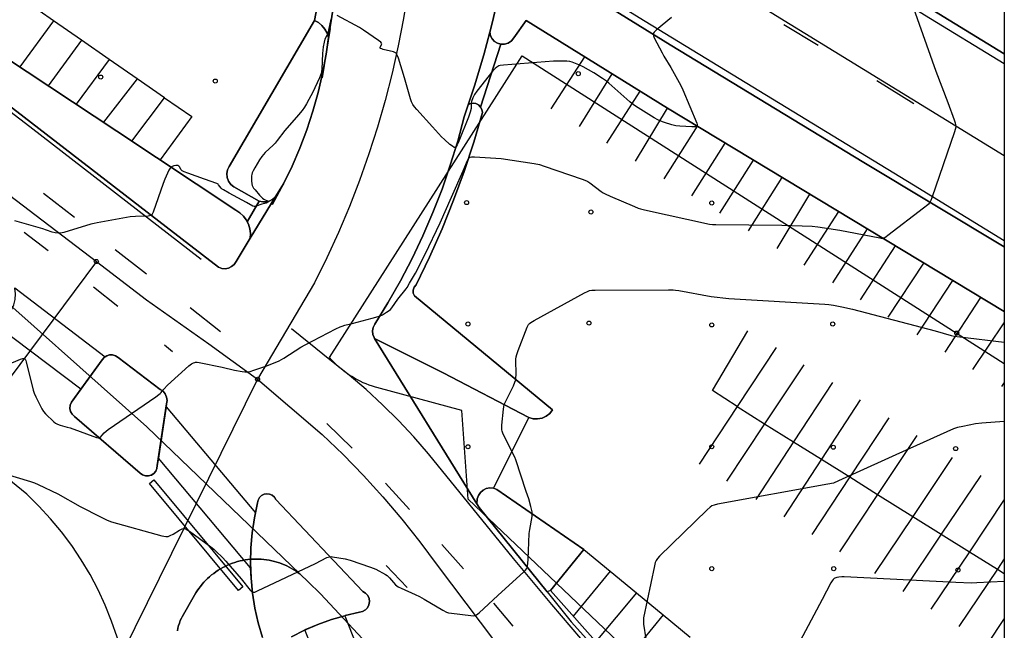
# Model space of a CAD drawing. Extents: x 0 to 85000, y -1 to 75000.
# Tile 105 of 147: x 39758 to 40000, y 62539 to 62689. Entities that reach past the tile are written whole.
import ezdxf

# ---------------------------------------------------------------- set-up
doc = ezdxf.new("R2010")
doc.units = 0
doc.header["$MEASUREMENT"] = 0
doc.header["$PDMODE"] = 33
doc.header["$PDSIZE"] = -3
for name, color, linetype in [('BOS3D_PAVEMENT_MARKINGS_LI', 15, 'CONTINUOUS'), ('BOS3D_PAVEMENT_MARKINGS_PO', 9, 'CONTINUOUS'), ('CONTOUR_CLIP', 120, 'CONTINUOUS'), ('DTM_INFOTECHBREAKS_CLIP', 4, 'CONTINUOUS'), ('DTM_POINT', 158, 'CONTINUOUS'), ('FRAME_POLY', 133, 'CONTINUOUS'), ('IMPERV_OTHER_CLIP', 126, 'CONTINUOUS'), ('LAND_CLIP', 14, 'CONTINUOUS'), ('PARCELS_FULL_17_CLIP', 7, 'CONTINUOUS'), ('PARKING_CLIP', 78, 'CONTINUOUS'), ('ROAD_CLIP', 197, 'CONTINUOUS'), ('SIDEWALK_CLIP', 78, 'CONTINUOUS'), ('SPOT_ELEV', 82, 'CONTINUOUS')]:
    doc.layers.add(name, color=color, linetype=linetype)

msp = doc.modelspace()

# ---------------------------------------------------------------- linework, layer by layer
at = {"layer": 'BOS3D_PAVEMENT_MARKINGS_LI'}
for p, q in [((39766.03, 62688.81), (39758.97, 62693.71)), ((39766.03, 62688.81), (39757.74, 62677.48)), ((39772.91, 62684.05), (39766.03, 62688.81)), ((39832.22, 62674.75), (39834.18, 62686.92)), ((39945.76, 62687.91), (39954.16, 62682.87)), ((39772.91, 62684.05), (39764.74, 62672.85)), ((39779.72, 62679.34), (39772.91, 62684.05)), ((39779.72, 62679.34), (39771.61, 62668.31)), ((39786.61, 62674.56), (39779.72, 62679.34)), ((39888.47, 62667.13), (39896.74, 62679.98)), ((39786.61, 62674.56), (39778.37, 62663.84)), ((39793.38, 62669.88), (39786.61, 62674.56)), ((39895.46, 62662.82), (39903.5, 62675.77)), ((39968.61, 62674.12), (39977.71, 62668.49)), ((39785.34, 62659.22), (39793.38, 62669.88)), ((39902.17, 62658.68), (39910.43, 62671.47)), ((39909.25, 62654.3), (39917.13, 62667.31)), ((39916.31, 62649.95), (39924.47, 62662.88)), ((39923.11, 62645.74), (39931.33, 62658.73)), ((39929.99, 62641.5), (39938.31, 62654.52)), ((39937.02, 62637.16), (39945.33, 62650.28)), ((39819.94, 62643.61), (39822.82, 62648.91)), ((39771.19, 62640.45), (39763.58, 62646.31)), ((39944.12, 62632.77), (39952.17, 62646.15)), ((39950.77, 62628.67), (39959.27, 62641.86)), ((39764.7, 62632.17), (39758.85, 62636.74)), ((39957.8, 62624.33), (39966.3, 62637.62)), ((39964.58, 62620.14), (39973.26, 62633.42)), ((39788.95, 62626.48), (39781.21, 62632.46)), ((39971.46, 62615.89), (39980.22, 62629.21)), ((39781.84, 62618.48), (39775.87, 62623.24)), ((39978.56, 62611.51), (39987.3, 62624.94)), ((39985.41, 62607.28), (39994.26, 62620.74)), ((39807.11, 62612.28), (39799.69, 62618.19)), ((39992.27, 62603.04), (40000, 62614.51)), ((39795.28, 62607.37), (39793.34, 62608.98)), ((39943.88, 62608.45), (39934.23, 62593.86)), ((39950.71, 62604.17), (39941.01, 62589.62)), ((39957.71, 62599.78), (39948.13, 62585.18)), ((40000, 62599.84), (39999.34, 62598.83)), ((39964.54, 62595.51), (39954.99, 62580.9)), ((39934.23, 62593.86), (39924.89, 62579.73)), ((39934.23, 62593.86), (39941.01, 62589.62)), ((39839.52, 62583.67), (39833.31, 62589.69)), ((39941.01, 62589.62), (39931.61, 62575.52)), ((39941.01, 62589.62), (39948.13, 62585.18)), ((39971.55, 62591.11), (39961.95, 62576.55)), ((39948.13, 62585.18), (39938.84, 62571)), ((39948.13, 62585.18), (39954.99, 62580.9)), ((39978.44, 62586.79), (39968.83, 62572.25)), ((39954.99, 62580.9), (39945.71, 62566.71)), ((39954.99, 62580.9), (39961.95, 62576.55)), ((39987.18, 62581.32), (39977.48, 62566.85)), ((39853.61, 62568.53), (39847.76, 62575)), ((39961.95, 62576.55), (39952.61, 62562.39)), ((39961.95, 62576.55), (39968.83, 62572.25)), ((39994.21, 62576.91), (39984.48, 62562.48)), ((39968.83, 62572.25), (39959.47, 62558.1)), ((39968.83, 62572.25), (39977.48, 62566.85)), ((40000, 62571), (39991.4, 62558.16)), ((39977.48, 62566.85), (39968.03, 62552.75)), ((39977.48, 62566.85), (39984.48, 62562.48)), ((39984.48, 62562.48), (39974.99, 62548.4)), ((39984.48, 62562.48), (39991.4, 62558.16)), ((39866.89, 62553.94), (39861.58, 62559.89)), ((39896.5, 62558.73), (39902.98, 62553.39)), ((39991.4, 62558.16), (39981.95, 62544.05)), ((39991.4, 62558.16), (39998.31, 62553.85)), ((40000, 62556.37), (39998.31, 62553.85)), ((39847.92, 62554.75), (39853.09, 62549.37)), ((39902.98, 62553.39), (39893.9, 62542.33)), ((39902.98, 62553.39), (39909.47, 62548.05)), ((39998.31, 62553.85), (39988.84, 62539.74)), ((39998.31, 62553.85), (40000, 62552.79)), ((39909.47, 62548.05), (39899.48, 62536.05)), ((39909.47, 62548.05), (39916.08, 62542.61)), ((39879.18, 62539.81), (39874.36, 62545.45)), ((39916.08, 62542.61), (39905.28, 62529.52)), ((39916.08, 62542.61), (39922.7, 62537.16)), ((40000, 62541.73), (39995.78, 62535.4))]:
    msp.add_line(p, q, dxfattribs=at)
for points in [[(39802.39, 62630.11), (39760.24, 62662.7), (39727.74, 62687.63), (39686.2, 62719.44), (39638.8, 62755.69), (39605.22, 62781.66), (39570.46, 62808.55)], [(39921.09, 62726.98), (39980.37, 62690.31), (40000, 62678.33)], [(39880.66, 62707.86), (39911.61, 62688.72), (39977.67, 62648.44), (40000, 62634.74)], [(39793.38, 62669.88), (39800.07, 62665.24), (39792.27, 62654.62)], [(40000, 62433.92), (39999.7, 62434.16), (39986.68, 62445.19), (39973.86, 62456.47), (39961.42, 62467.99), (39949.17, 62479.73), (39937.14, 62491.68), (39927.29, 62502.01), (39917.54, 62512.44), (39907.91, 62522.97), (39898.18, 62534), (39888.63, 62545.18), (39879.26, 62556.5), (39858.29, 62582.28), (39854.68, 62586.43), (39850.92, 62590.44), (39847.01, 62594.32), (39842.96, 62598.05), (39838.78, 62601.63), (39834.46, 62605.06), (39824.6, 62613.04)], [(39934.23, 62593.86), (39928.19, 62597.81), (39936.89, 62612.54)]]:
    msp.add_lwpolyline(points, dxfattribs=at)
msp.add_lwpolyline([(39790.72, 62575.85), (39812.59, 62549.51), (39811.53, 62548.63), (39789.65, 62574.97)], close=True, dxfattribs=at)
at = {"layer": 'BOS3D_PAVEMENT_MARKINGS_PO'}
msp.add_lwpolyline([(39812.59, 62549.51), (39811.53, 62548.62), (39789.65, 62574.97), (39790.72, 62575.85)], close=True, dxfattribs=at)
at = {"layer": 'CONTOUR_CLIP'}
for points, elevation in [([(39754.62, 62604.17), (39757.94, 62605.55), (39758.46, 62605.71), (39758.77, 62605.74), (39758.89, 62605.7), (39759.09, 62605.51), (39759.23, 62605.21), (39759.34, 62604.85), (39761.06, 62597.93), (39761.29, 62597.18), (39761.7, 62596.27), (39763.15, 62593.34), (39763.54, 62592.69), (39764.04, 62592.12), (39766.1, 62590.11), (39766.55, 62589.76), (39766.99, 62589.51), (39767.66, 62589.27), (39769.39, 62588.84), (39770.11, 62588.61), (39776.58, 62586.27), (39777.05, 62586.16), (39777.32, 62586.15), (39777.44, 62586.19), (39777.64, 62586.36), (39778.02, 62586.87), (39778.49, 62587.38), (39779.02, 62587.85), (39779.5, 62588.22), (39791.18, 62596.25), (39791.98, 62596.83), (39792.27, 62597.08), (39792.52, 62597.35), (39792.91, 62597.91), (39793.15, 62598.19), (39794.11, 62599.13), (39799.37, 62603.88), (39799.99, 62604.37), (39800.46, 62604.65), (39800.8, 62604.76), (39800.98, 62604.79), (39801.35, 62604.79), (39801.92, 62604.71), (39807.51, 62603.61), (39810.55, 62602.87), (39812.5, 62602.53), (39813.08, 62602.45), (39813.66, 62602.41), (39814.04, 62602.45), (39814.42, 62602.53), (39815.35, 62602.81), (39818.32, 62603.83), (39820.55, 62604.69), (39821.57, 62605.14), (39822.71, 62605.79), (39826.92, 62608.48), (39827.94, 62609.11), (39835.48, 62612.99), (39836.55, 62613.51), (39837.06, 62613.7), (39837.73, 62613.9), (39839.52, 62614.35), (39841.96, 62615.02), (39844.43, 62615.61), (39845.91, 62616.02), (39846.45, 62616.23), (39846.98, 62616.49), (39848, 62617.08), (39848.65, 62617.51), (39848.94, 62617.76), (39849.31, 62618.19), (39850.74, 62620.3), (39852.83, 62622.89), (39853.04, 62623.22), (39853.6, 62624.25), (39854.66, 62625.89), (39855.15, 62626.74), (39857.49, 62631.43), (39861.17, 62639.13), (39864.01, 62645.38), (39866.84, 62651.89), (39867.91, 62654.47), (39868.18, 62654.95), (39868.42, 62655.18), (39868.57, 62655.25), (39868.91, 62655.33), (39869.67, 62655.33), (39876.21, 62654.93), (39884.3, 62653.7), (39885.66, 62653.42), (39886.78, 62653.06), (39896.1, 62649.82), (39897.2, 62649.41), (39897.55, 62649.24), (39898.05, 62648.93), (39900.84, 62646.8), (39901.29, 62646.49), (39901.77, 62646.2), (39903.02, 62645.63), (39909.01, 62643.1), (39909.93, 62642.74), (39910.49, 62642.57), (39911.46, 62642.34), (39927.44, 62638.81), (39928.22, 62638.7), (39929.01, 62638.66), (39945.25, 62638.49), (39952.76, 62638.31), (39954.11, 62638.14), (39959.51, 62637.28), (39969.35, 62635.39), (39969.72, 62635.35), (39970.07, 62635.35), (39970.24, 62635.38), (39970.58, 62635.51), (39970.91, 62635.7), (39971.38, 62636.04), (39980.15, 62642.77), (39981.2, 62643.62), (39981.48, 62643.88), (39981.72, 62644.17), (39981.98, 62644.65), (39982.25, 62645.35), (39987.84, 62661.6), (39988.01, 62662.16), (39988.13, 62662.72), (39988.1, 62663.28), (39988, 62663.66), (39987.75, 62664.41), (39986.2, 62668.61), (39983.26, 62676.31), (39977.72, 62691.87)], 21), ([(39834.3, 62689.24), (39833.7, 62686.54), (39833.44, 62685.51), (39833.31, 62685.2), (39832.8, 62684.28), (39832.6, 62683.57), (39832.43, 62682.45), (39832.22, 62680.75), (39832.03, 62676.89), (39831.98, 62676.32), (39831.88, 62675.84), (39831.47, 62674.76), (39830.38, 62672.29), (39829.97, 62671.42), (39828.29, 62668.4), (39827.77, 62667.56), (39827.2, 62666.75), (39826.35, 62665.71), (39822.97, 62661.82), (39821.09, 62659.35), (39820.6, 62658.75), (39820.07, 62658.2), (39818.15, 62656.39), (39817.29, 62655.44), (39816.76, 62654.63), (39815.57, 62652.6), (39815.19, 62651.92), (39814.95, 62651.39), (39814.84, 62651.02), (39814.79, 62650.63), (39814.76, 62649.44), (39814.81, 62648.66), (39814.9, 62648.29), (39814.97, 62648.13), (39815.27, 62647.66), (39815.62, 62647.21), (39816.76, 62645.88), (39817.43, 62645.18), (39817.79, 62644.89), (39818.08, 62644.74), (39818.94, 62644.47), (39818.98, 62644.42), (39818.95, 62644.31), (39818.76, 62644.16), (39818.34, 62643.97), (39817.33, 62643.71), (39815.9, 62643.18), (39815.55, 62643.13), (39815.38, 62643.14), (39815.09, 62643.22), (39813.56, 62644.14), (39809.23, 62646.42), (39807.86, 62647.19), (39807.54, 62647.4), (39807.27, 62647.65), (39806.65, 62648.49), (39806.52, 62648.61), (39806.22, 62648.79), (39803.18, 62649.84), (39799.1, 62651.29), (39798.19, 62651.64), (39797.7, 62651.89), (39797.45, 62652.11), (39797.03, 62652.85), (39796.87, 62653.07), (39796.63, 62653.21), (39796.48, 62653.23), (39796.14, 62653.22), (39795.61, 62653.11), (39795.11, 62652.9), (39794.96, 62652.8), (39794.72, 62652.53), (39794.43, 62652.04), (39793.45, 62649.87), (39793.01, 62648.78), (39790.57, 62641.71), (39790.33, 62641.23), (39790.11, 62640.98), (39789.97, 62640.9), (39789.65, 62640.81), (39789.29, 62640.76), (39786.2, 62640.67), (39784.89, 62640.54), (39783.09, 62640.25), (39776.77, 62639.11), (39776.01, 62638.95), (39775.24, 62638.74), (39768.55, 62636.71), (39767.78, 62636.54), (39767.21, 62636.52), (39766.46, 62636.61), (39765.7, 62636.8), (39764.32, 62637.31), (39763.38, 62637.61), (39756.52, 62639.61)], 22), ([(39918.07, 62689.65), (39914.41, 62686.57), (39913.86, 62686.04), (39913.67, 62685.76), (39913.62, 62685.61), (39913.61, 62685.46), (39913.67, 62685.13), (39913.88, 62684.62), (39915.78, 62680.95), (39916.25, 62680.11), (39917.91, 62677.32), (39920.37, 62672.89), (39920.9, 62671.86), (39924.33, 62663.64), (39924.43, 62663.31), (39924.45, 62663.04), (39924.41, 62662.93), (39924.33, 62662.86), (39924.21, 62662.81), (39923.9, 62662.76), (39923.15, 62662.76), (39920.15, 62662.88), (39919.17, 62662.97), (39918.22, 62663.22), (39916.37, 62663.83), (39915.26, 62664.22), (39914.73, 62664.46), (39913.88, 62664.94), (39909.89, 62667.4), (39908.75, 62668.15), (39907.85, 62668.9), (39902.7, 62673.45), (39902.09, 62673.94), (39901.13, 62674.61), (39899.02, 62675.99), (39896.33, 62677.5), (39895.29, 62678.01), (39893.67, 62678.63), (39893.12, 62678.78), (39892.36, 62678.86), (39889.08, 62678.88), (39876.75, 62677.92), (39875.97, 62677.82), (39875.59, 62677.71), (39875.12, 62677.45), (39874.7, 62677.08), (39874.18, 62676.48), (39870.17, 62671.48), (39869.62, 62670.71), (39869.21, 62669.87), (39868.89, 62668.98), (39868.8, 62668.45), (39868.85, 62667.62), (39868.82, 62667.27), (39868.58, 62666.38), (39868.14, 62665.13), (39865.75, 62659.17), (39865.37, 62658.3), (39865.14, 62657.89), (39864.96, 62657.7), (39864.86, 62657.65), (39864.61, 62657.68), (39864.19, 62657.94), (39863.59, 62658.42), (39862.24, 62659.58), (39861.54, 62660.26), (39859.27, 62662.71), (39855.41, 62667.02), (39854.89, 62667.63), (39854.46, 62668.25), (39854.12, 62668.9), (39853.85, 62669.65), (39852.41, 62674.79), (39850.9, 62679.66), (39850.62, 62680.39), (39850.44, 62680.7), (39850.32, 62680.83), (39850.03, 62681.02), (39849.68, 62681.16), (39847.15, 62681.79), (39846.81, 62681.9), (39846.53, 62682.02), (39846.44, 62682.1), (39846.39, 62682.18), (39846.39, 62682.27), (39846.77, 62682.97), (39846.79, 62683.19), (39846.75, 62683.31), (39846.57, 62683.55), (39846.01, 62684.01), (39842.29, 62686.52), (39841.3, 62687.15), (39835.87, 62690.1)], 22), ([(39754.12, 62577.34), (39760.34, 62575.45), (39761.38, 62575.1), (39762.3, 62574.72), (39767.1, 62572.4), (39772.6, 62569.32), (39777.6, 62566.71), (39779.22, 62565.94), (39780.33, 62565.53), (39792.72, 62562.08), (39793.66, 62561.88), (39794.03, 62561.87), (39794.25, 62561.91), (39794.78, 62562.12), (39795.48, 62562.5), (39797.03, 62563.44), (39797.71, 62563.79), (39798.05, 62563.89), (39798.22, 62563.9), (39798.38, 62563.87), (39798.7, 62563.74), (39799.5, 62563.22), (39804.72, 62559.34), (39805.49, 62558.74), (39806.07, 62558.21), (39807.62, 62556.69), (39808.42, 62555.82), (39812.19, 62551.47), (39814.4, 62548.69), (39814.78, 62548.32), (39815.07, 62548.18), (39815.22, 62548.17), (39815.56, 62548.22), (39816.26, 62548.5), (39830.48, 62555.27), (39833.27, 62556.69), (39833.62, 62556.83), (39833.98, 62556.92), (39834.35, 62556.94), (39834.72, 62556.92), (39837.77, 62556.39), (39839.07, 62556.07), (39844.05, 62554.34), (39845.32, 62553.83), (39847.7, 62552.55), (39848.14, 62552.28), (39848.7, 62551.75), (39850.19, 62550.03), (39850.56, 62549.72), (39850.86, 62549.52), (39851.56, 62549.17), (39855, 62547.64), (39856.06, 62547.14), (39857.24, 62546.48), (39861.83, 62543.75), (39862.71, 62543.3), (39863.25, 62543.13), (39863.94, 62543.01), (39868.73, 62542.44), (39869.3, 62542.41), (39869.66, 62542.44), (39869.83, 62542.48), (39870.15, 62542.64), (39870.75, 62543.1), (39875.36, 62547.39), (39881.74, 62553.23), (39882.16, 62553.64), (39882.4, 62553.92), (39882.58, 62554.23), (39882.66, 62554.53), (39882.83, 62556.21), (39883.11, 62562.65), (39883.24, 62563.6), (39883.82, 62566.81), (39883.85, 62567.38), (39883.78, 62567.95), (39883.47, 62569.29), (39882.97, 62571.18), (39882.31, 62573.01), (39879.83, 62580.75), (39879.53, 62581.44), (39876.72, 62587.07), (39876.44, 62587.8), (39876.37, 62588.17), (39876.35, 62588.55), (39876.39, 62589.33), (39876.74, 62593.23), (39876.81, 62593.81), (39876.94, 62594.37), (39877.14, 62594.87), (39877.94, 62596.36), (39879.2, 62599.02), (39879.59, 62599.92), (39879.77, 62600.47), (39879.84, 62601.04), (39879.86, 62601.63), (39879.84, 62605.55), (39879.88, 62606.13), (39880.01, 62606.7), (39880.34, 62607.64), (39882.57, 62613.39), (39882.93, 62614.07), (39883.18, 62614.35), (39883.48, 62614.59), (39884.32, 62615.09), (39896.71, 62621.87), (39897.41, 62622.22), (39897.96, 62622.43), (39898.53, 62622.51), (39899.32, 62622.54), (39917.36, 62622.64), (39918.55, 62622.62), (39919.13, 62622.56), (39919.91, 62622.43), (39927.83, 62620.99), (39932.25, 62620.5), (39955.84, 62619.06), (39956.83, 62618.98), (39957.95, 62618.84), (39960.02, 62618.45), (39962.64, 62617.85), (39982.96, 62612.5), (39986.94, 62611.4), (39987.7, 62611.23), (39989.07, 62611.03), (40000, 62609.77)], 20), ([(40000, 62590.21), (39994.48, 62589.78), (39992.9, 62589.61), (39989.81, 62589), (39988.47, 62588.71), (39987.53, 62588.39), (39976.79, 62583.57), (39959.21, 62575.56), (39957.93, 62575.04), (39956.58, 62574.74), (39929.39, 62569.82), (39928.61, 62569.65), (39928.07, 62569.45), (39927.6, 62569.13), (39926.87, 62568.46), (39915.19, 62557.04), (39914.64, 62556.47), (39914.31, 62556.01), (39914.09, 62555.47), (39913.91, 62554.71), (39911.25, 62541.84), (39911.19, 62541.06), (39911.25, 62540.28), (39912.33, 62533.07)], 19), ([(40000, 62550.84), (39993.28, 62550.46), (39991.89, 62550.4), (39988.11, 62550.55), (39960.62, 62551.93), (39960.02, 62551.94), (39959.29, 62551.87), (39958.75, 62551.78), (39958.27, 62551.62), (39958.12, 62551.54), (39957.86, 62551.29), (39957.65, 62550.98), (39957.35, 62550.47), (39955.22, 62546.41), (39949.05, 62534.82)], 18)]:
    msp.add_lwpolyline(points, dxfattribs=dict(at, elevation=elevation))
at = {"layer": 'DTM_INFOTECHBREAKS_CLIP'}
for p, q in [((39776.58, 62629.58, 21.82), (39743.59, 62585.21, 20.28)), ((39816.26, 62600.59, 20.96), (39782.87, 62533.03, 19.18)), ((39888.31, 62548.62, 19.74), (39887.48, 62548.3, 19.9))]:
    msp.add_line(p, q, dxfattribs=at)
for points in [[(39429.7, 62908.33, 32.5), (39437.39, 62903.8, 32.29), (39444.98, 62899.09, 32.07), (39452.46, 62894.21, 31.84), (39459.83, 62889.15, 31.6), (39467.07, 62883.93, 31.36), (39474.19, 62878.54, 31.1), (39481.19, 62872.99, 30.84), (39488.05, 62867.28, 30.56), (39494.78, 62861.41, 30.28), (39501.37, 62855.38, 30), (39562.3, 62796.47, 27.09), (39615.7, 62752.43, 25.39), (39671.94, 62707.22, 23.6), (39726.82, 62667.48, 22.82), (39776.58, 62629.58, 21.82), (39788.95, 62620.16, 21.57), (39804.23, 62609.28, 21.16), (39816.26, 62600.59, 20.96)], [(39919.89, 62787.06, 20.18), (39883.41, 62726.64, 22.78), (39935.41, 62695.37, 21.89), (40000, 62655.7, 20.8)], [(39925.7, 62774.16, 20.15), (39918.65, 62759.64, 21.15), (39917.75, 62757.35, 21.23), (39917.04, 62754.99, 21.3), (39916.54, 62752.58, 21.38), (39916.25, 62750.13, 21.44), (39916.17, 62747.67, 21.5), (39916.31, 62745.21, 21.55), (39916.65, 62742.77, 21.6), (39917.21, 62740.37, 21.64), (39917.97, 62738.02, 21.67), (39918.92, 62735.75, 21.69), (39920.07, 62733.57, 21.7), (39921.41, 62731.5, 21.71), (39922.91, 62729.55, 21.71), (39924.58, 62727.74, 21.7), (39926.4, 62726.07, 21.68), (39928.35, 62724.57, 21.65), (39930.43, 62723.24, 21.62), (39963.63, 62703.01, 21.17), (39975.17, 62695.97, 21.02), (39978.42, 62693.99, 20.97), (40000, 62680.72, 20.6)], [(39859.71, 62741.17, 22.9), (39853.21, 62696.22, 22.18), (39852.12, 62689.42, 22.1), (39850.83, 62682.65, 22.02), (39849.33, 62675.92, 21.94), (39847.63, 62669.24, 21.86), (39845.74, 62662.61, 21.78), (39843.64, 62656.05, 21.7), (39841.35, 62649.55, 21.61), (39838.87, 62643.12, 21.53), (39836.19, 62636.76, 21.44), (39833.33, 62630.5, 21.36), (39830.27, 62624.32, 21.27), (39816.26, 62600.59, 20.96)], [(39674.24, 62729.99, 24.32), (39737.5, 62681.51, 22.76), (39793.75, 62638.08, 21.95), (39806.64, 62628.17, 21.22), (39807.43, 62627.88, 21.18), (39808.27, 62627.81, 21.16), (39809.1, 62627.96, 21.16), (39809.85, 62628.33, 21.18), (39810.49, 62628.88, 21.21), (39810.95, 62629.58, 21.26), (39814.46, 62635.35, 21.28), (39820.61, 62645.45, 21.31), (39822.62, 62648.74, 21.32), (39824.73, 62653.06, 21.52), (39826.65, 62657.48, 21.69), (39828.36, 62661.97, 21.82), (39829.87, 62666.55, 21.91), (39831.17, 62671.18, 21.97), (39832.26, 62675.87, 21.99), (39833.14, 62680.6, 21.97), (39833.71, 62684.73, 21.93), (39833.8, 62685.37, 21.92), (39838.16, 62712.06, 22.32)], [(40000, 62633.16, 20.68), (39965.43, 62653.96, 21.29), (39917.74, 62682.95, 21.93), (39880.39, 62706.16, 22.53)], [(39814.46, 62635.35, 21.28), (39814.5, 62636.51, 21.45), (39814.34, 62637.66, 21.58), (39813.99, 62638.78, 21.68), (39813.46, 62639.82, 21.74), (39812.76, 62640.76, 21.76), (39811.91, 62641.57, 21.74), (39810.94, 62642.23, 21.68), (39781.66, 62661.66, 22.26), (39726.51, 62698.14, 22.6)], [(39875.8, 62696.02, 22.46), (39873.99, 62688.22, 22.45), (39873.4, 62686, 22.44), (39871.93, 62680.48, 22.42), (39869.64, 62672.81, 22.36), (39868.07, 62668.11, 22.3), (39867.1, 62665.22, 22.27), (39865.5, 62659.22, 22.06), (39863.68, 62653.28, 21.87), (39861.65, 62647.41, 21.69), (39859.4, 62641.63, 21.53), (39856.94, 62635.92, 21.38), (39854.27, 62630.31, 21.26), (39851.4, 62624.8, 21.14), (39848.33, 62619.4, 21.05), (39845.07, 62614.12, 20.97), (39844.66, 62613.35, 20.94), (39844.5, 62612.5, 20.91), (39844.6, 62611.64, 20.88), (39844.95, 62610.85, 20.86), (39845.06, 62610.67, 20.85), (39870.18, 62569.92, 20.28), (39870.74, 62569.01, 20.27), (39887.48, 62548.3, 19.9), (39893.44, 62540.93, 19.77), (39926.73, 62503.86, 18.8)], [(39833.71, 62684.73, 21.93), (39833.36, 62685.79, 22.06), (39832.82, 62686.78, 22.15), (39832.1, 62687.65, 22.21), (39831.25, 62688.38, 22.22), (39830.27, 62688.94, 22.2), (39809.3, 62653, 22.48), (39808.87, 62652.15, 22.33), (39808.69, 62651.21, 22.21), (39808.77, 62650.25, 22.14), (39809.11, 62649.35, 22.11), (39809.67, 62648.57, 22.14), (39810.42, 62647.97, 22.21), (39816.67, 62644.41, 22.16), (39817.55, 62644.26, 22.26), (39818.44, 62644.29, 22.21), (39819.29, 62644.52, 22.03), (39820.03, 62644.91, 21.72), (39820.61, 62645.45, 21.31)], [(39873.4, 62686, 22.44), (39873.57, 62685.16, 22.44), (39873.97, 62684.39, 22.44), (39874.55, 62683.75, 22.44), (39875.28, 62683.29, 22.44), (39876.11, 62683.04, 22.44), (39877.05, 62683.05, 22.44), (39877.95, 62683.34, 22.44), (39878.71, 62683.88, 22.44), (39879.29, 62684.63, 22.44), (39882.31, 62688.94, 22.44), (39917.09, 62667.33, 22.16), (40000, 62617.27, 20.35)], [(39845.06, 62610.67, 20.85), (39861.88, 62602.17, 20.68), (39883.01, 62591.21, 19.72), (39884.07, 62590.89, 19.71), (39885.17, 62590.83, 19.7), (39886.26, 62591.04, 19.69), (39887.27, 62591.49, 19.69), (39888.14, 62592.17, 19.68), (39888.83, 62593.04, 19.68), (39854.84, 62621.1, 20.91), (39854.57, 62621.8, 20.9), (39854.55, 62622.55, 20.89), (39854.79, 62623.26, 20.89), (39855.25, 62623.85, 20.89), (39858.57, 62630.67, 20.83), (39861.66, 62637.61, 20.81), (39864.5, 62644.64, 20.84), (39867.11, 62651.77, 20.93), (39869.48, 62658.98, 21.07), (39871.6, 62666.26, 21.25), (39871.45, 62666.97, 21.16), (39871.1, 62667.61, 21.16), (39870.59, 62668.12, 21.26), (39869.97, 62668.45, 21.45), (39869.29, 62668.56, 21.7), (39868.64, 62668.44, 22), (39868.07, 62668.11, 22.3)], [(39792.29, 62598.08, 21.12), (39781.91, 62605.97, 21.3), (39781.29, 62606.37, 21.27), (39780.58, 62606.58, 21.24), (39779.85, 62606.58, 21.24), (39779.14, 62606.37, 21.25), (39778.52, 62605.97, 21.28), (39778.05, 62605.41, 21.33), (39770.44, 62594.94, 21.29), (39770.14, 62594.22, 21.3), (39770.07, 62593.44, 21.28), (39770.23, 62592.68, 21.26), (39770.61, 62592, 21.23), (39771.18, 62591.46, 21.18), (39787.36, 62577.46, 20.72), (39787.96, 62577.04, 20.69), (39788.66, 62576.81, 20.67), (39789.4, 62576.79, 20.65), (39790.11, 62576.99, 20.64), (39790.72, 62577.39, 20.63), (39791.2, 62577.95, 20.63), (39791.49, 62578.62, 20.64), (39791.57, 62579.35, 20.65), (39793.88, 62594.52, 20.65), (39794, 62595.37, 20.61), (39793.88, 62596.22, 20.64), (39793.53, 62596.99, 20.74), (39792.99, 62597.63, 20.91), (39792.29, 62598.08, 21.12)], [(39816.26, 62600.59, 20.96), (39832.17, 62587.04, 20.64), (39837.31, 62582.07, 20.58), (39842.29, 62576.93, 20.52), (39847.09, 62571.64, 20.48), (39851.73, 62566.19, 20.45), (39856.18, 62560.6, 20.43), (39860.45, 62554.86, 20.43), (39885.1, 62522.08, 19.32), (39920.83, 62480.23, 18.32), (39946.99, 62449.95, 17.22), (39951, 62444.78, 17.23), (39955.18, 62439.76, 17.19), (39959.53, 62434.88, 17.13), (39964.05, 62430.16, 17.02), (39968.73, 62425.6, 16.89), (39973.56, 62421.2, 16.71), (39978.54, 62416.97, 16.51), (39983.66, 62412.92, 16.26), (39988.92, 62409.04, 15.99), (39994.31, 62405.35, 15.68), (39999.81, 62401.85, 15.33), (40000, 62401.75, 15.33)], [(39783.77, 62425.28, 18.03), (39785.08, 62520.59, 19.1), (39784.56, 62524.77, 19.12), (39783.82, 62528.92, 19.15), (39782.87, 62533.03, 19.18), (39781.71, 62537.08, 19.22), (39780.34, 62541.07, 19.26), (39778.77, 62544.98, 19.3), (39777, 62548.8, 19.35), (39775.03, 62552.53, 19.41), (39772.87, 62556.15, 19.46), (39770.53, 62559.65, 19.52), (39768.01, 62563.03, 19.59), (39765.32, 62566.27, 19.65), (39762.46, 62569.37, 19.72), (39759.45, 62572.32, 19.79), (39743.59, 62585.21, 20.28)], [(39824.56, 62537.22, 19.79), (39827.76, 62538.83, 19.76), (39831.05, 62540.24, 19.74), (39834.41, 62541.45, 19.74), (39837.84, 62542.45, 19.76), (39841.33, 62543.24, 19.78), (39842.1, 62543.42, 19.76), (39842.78, 62543.81, 19.74), (39843.32, 62544.38, 19.73), (39843.67, 62545.09, 19.72), (39843.79, 62545.87, 19.71), (39843.69, 62546.65, 19.72), (39843.36, 62547.36, 19.73), (39842.83, 62547.95, 19.75), (39842.16, 62548.36, 19.77), (39820.77, 62571.03, 20.37), (39820.39, 62571.62, 20.34), (39819.86, 62572.08, 20.31), (39819.22, 62572.35, 20.27), (39818.52, 62572.43, 20.25), (39817.84, 62572.3, 20.23), (39817.22, 62571.97, 20.22), (39816.72, 62571.48, 20.21), (39816.39, 62570.86, 20.22), (39816.25, 62570.18, 20.24), (39815.48, 62566.53, 20.2), (39814.92, 62562.83, 20.16), (39814.6, 62559.12, 20.12), (39814.51, 62555.39, 20.08), (39814.65, 62551.66, 20.04), (39815.01, 62547.94, 20), (39815.61, 62544.26, 19.96), (39816.43, 62540.62, 19.92), (39817.47, 62537.04, 19.89)], [(40000, 62442.6, 16.26), (39995.2, 62446.42, 16.43), (39948.12, 62489.96, 17.63), (39929.6, 62506.93, 18.76), (39927.48, 62504.52, 18.76), (39888.31, 62548.62, 19.74), (39896.5, 62558.73, 19.63), (39875.1, 62573.46, 20.26), (39874.28, 62573.78, 20.09), (39873.41, 62573.86, 20.06), (39872.54, 62573.71, 20.06), (39871.74, 62573.32, 20.06), (39871.07, 62572.74, 20.06), (39870.58, 62572, 20.06), (39870.3, 62571.16, 20.06), (39870.18, 62569.92, 20.28)]]:
    msp.add_polyline3d(points, dxfattribs=at)
at = {"layer": 'DTM_POINT'}
for p in [(39777.66, 62674.98, 22.12), (39805.84, 62674, 22.27), (39895.17, 62675.82, 21.72), (39867.68, 62644.08, 20.75), (39928.02, 62643.98, 21.45), (39898.27, 62641.76, 20.75), (39868.02, 62614.2, 20.32), (39897.79, 62614.42, 19.42), (39928.02, 62613.98, 19.62), (39957.79, 62614.2, 19.75), (39988.29, 62611.97, 20.02), (39868.02, 62583.98, 20.31), (39928.02, 62583.98, 19.35), (39957.91, 62583.87, 19.52), (39988.03, 62583.53, 18.71), (39928.02, 62553.98, 18.2), (39958.02, 62553.98, 18.02), (39988.59, 62553.66, 18.18)]:
    msp.add_point(p, dxfattribs=at)
at = {"layer": 'FRAME_POLY'}
msp.add_lwpolyline([(35000, 60000), (35000, 65000), (40000, 65000), (40000, 60000)], close=True, dxfattribs=at)
at = {"layer": 'IMPERV_OTHER_CLIP'}
for points in [[(39886.26, 62591.04), (39885.17, 62590.83), (39884.07, 62590.89), (39883.01, 62591.21), (39861.88, 62602.17), (39845.06, 62610.67), (39844.95, 62610.85), (39844.6, 62611.64), (39844.5, 62612.5), (39844.66, 62613.35), (39845.07, 62614.12), (39848.33, 62619.4), (39851.4, 62624.8), (39854.27, 62630.31), (39856.94, 62635.92), (39859.4, 62641.63), (39861.65, 62647.41), (39863.68, 62653.28), (39865.5, 62659.22), (39867.1, 62665.22), (39868.07, 62668.11), (39868.64, 62668.44), (39869.29, 62668.56), (39869.97, 62668.45), (39870.59, 62668.12), (39871.1, 62667.61), (39871.45, 62666.97), (39871.59, 62666.26), (39869.48, 62658.98), (39867.11, 62651.77), (39864.5, 62644.64), (39861.66, 62637.61), (39858.57, 62630.67), (39855.25, 62623.85), (39854.79, 62623.26), (39854.55, 62622.55), (39854.57, 62621.8), (39854.84, 62621.1), (39888.83, 62593.04), (39888.14, 62592.17), (39887.27, 62591.49)], [(39790.1, 62576.99), (39789.4, 62576.79), (39788.66, 62576.81), (39787.96, 62577.04), (39787.36, 62577.46), (39771.18, 62591.46), (39770.61, 62592), (39770.23, 62592.68), (39770.07, 62593.44), (39770.14, 62594.22), (39770.44, 62594.94), (39772.78, 62598.17), (39778.05, 62605.41), (39778.52, 62605.97), (39778.77, 62606.13), (39779.14, 62606.37), (39779.85, 62606.58), (39780.58, 62606.58), (39781.29, 62606.37), (39781.91, 62605.97), (39792.29, 62598.08), (39792.99, 62597.63), (39793.53, 62596.99), (39793.88, 62596.22), (39794, 62595.37), (39793.88, 62594.52), (39793.77, 62593.81), (39791.85, 62581.2), (39791.57, 62579.35), (39791.49, 62578.62), (39791.2, 62577.95), (39790.72, 62577.39)], [(39888.31, 62548.62), (39887.48, 62548.3), (39870.74, 62569.01), (39870.18, 62569.92), (39870.3, 62571.16), (39870.58, 62572), (39871.07, 62572.74), (39871.74, 62573.32), (39872.54, 62573.71), (39873.41, 62573.86), (39874.28, 62573.78), (39875.1, 62573.46), (39896.5, 62558.73)]]:
    msp.add_lwpolyline(points, close=True, dxfattribs=at)
msp.add_lwpolyline([(39817.47, 62537.04), (39816.43, 62540.62), (39815.61, 62544.26), (39815.01, 62547.94), (39814.65, 62551.66), (39814.55, 62554.16), (39814.51, 62555.39), (39814.6, 62559.12), (39814.92, 62562.83), (39815.48, 62566.53), (39815.73, 62567.71), (39816.25, 62570.18), (39816.39, 62570.86), (39816.72, 62571.48), (39817.22, 62571.97), (39817.84, 62572.3), (39818.52, 62572.43), (39819.22, 62572.35), (39819.86, 62572.08), (39820.39, 62571.62), (39820.77, 62571.03), (39842.16, 62548.36), (39842.83, 62547.95), (39843.36, 62547.36), (39843.68, 62546.65), (39843.79, 62545.87), (39843.67, 62545.09), (39843.32, 62544.38), (39842.78, 62543.81), (39842.1, 62543.42), (39841.33, 62543.24), (39837.84, 62542.45), (39837.72, 62542.41), (39834.41, 62541.45), (39831.05, 62540.24), (39827.9, 62538.89), (39827.76, 62538.83), (39824.56, 62537.22)], dxfattribs=at)
at = {"layer": 'LAND_CLIP'}
msp.add_lwpolyline([(40000, 64722.48), (40000, 60000)], dxfattribs=at)
at = {"layer": 'PARCELS_FULL_17_CLIP'}
for points in [[(39946.82, 62496.2), (39868.04, 62571.05), (39866.53, 62592.94), (39845.62, 62598.56), (39845.29, 62598.66), (39844.52, 62598.89), (39843.75, 62599.15), (39843, 62599.44), (39842.26, 62599.75), (39841.53, 62600.09), (39840.81, 62600.46), (39840.1, 62600.85), (39839.41, 62601.26), (39838.73, 62601.7), (39838.07, 62602.16), (39837.43, 62602.64), (39836.81, 62603.15), (39836.19, 62603.68), (39835.6, 62604.23), (39835.03, 62604.79), (39834.48, 62605.38), (39833.95, 62605.99), (39881.34, 62680.22), (40000, 62604.47), (40000, 62444.89)], [(39744.7, 62628.25), (39788.98, 62588.91), (39826.64, 62552.69), (39826.27, 62552.97), (39825.73, 62553.35), (39825.18, 62553.7), (39824.62, 62554.04), (39824.04, 62554.35), (39823.45, 62554.65), (39822.86, 62554.92), (39822.25, 62555.17), (39821.64, 62555.39), (39821.01, 62555.59), (39820.38, 62555.77), (39819.74, 62555.93), (39819.1, 62556.06), (39818.46, 62556.16), (39817.8, 62556.25), (39817.15, 62556.3), (39816.5, 62556.33), (39815.84, 62556.34), (39815.18, 62556.33), (39814.53, 62556.28), (39813.88, 62556.22), (39813.23, 62556.13), (39812.58, 62556.01), (39811.94, 62555.87), (39811.31, 62555.71), (39810.68, 62555.53), (39810.06, 62555.32), (39809.45, 62555.08), (39808.84, 62554.83), (39808.25, 62554.55), (39807.67, 62554.25), (39807.1, 62553.93), (39806.54, 62553.58), (39805.99, 62553.22), (39805.46, 62552.83), (39804.94, 62552.43), (39804.44, 62552.01), (39803.95, 62551.56), (39803.49, 62551.11), (39803.04, 62550.63), (39802.6, 62550.14), (39802.19, 62549.63), (39801.79, 62549.1), (39801.42, 62548.56), (39801.06, 62548.01), (39800.73, 62547.44), (39797.69, 62542.09), (39797.52, 62541.78), (39797.24, 62541.19), (39797.01, 62540.59), (39796.81, 62539.97), (39796.66, 62539.33), (39796.55, 62538.69)], [(39744.7, 62628.25), (39788.98, 62588.91), (39826.64, 62552.69), (39826.27, 62552.97), (39825.73, 62553.35), (39825.18, 62553.7), (39824.62, 62554.04), (39824.04, 62554.35), (39823.45, 62554.65), (39822.86, 62554.92), (39822.25, 62555.17), (39821.64, 62555.39), (39821.01, 62555.59), (39820.38, 62555.77), (39819.74, 62555.93), (39819.1, 62556.06), (39818.46, 62556.16), (39817.8, 62556.25), (39817.15, 62556.3), (39816.5, 62556.33), (39815.84, 62556.34), (39815.18, 62556.33), (39814.53, 62556.28), (39813.88, 62556.22), (39813.23, 62556.13), (39812.58, 62556.01), (39811.94, 62555.87), (39811.31, 62555.71), (39810.68, 62555.53), (39810.06, 62555.32), (39809.45, 62555.08), (39808.84, 62554.83), (39808.25, 62554.55), (39807.67, 62554.25), (39807.1, 62553.93), (39806.54, 62553.58), (39805.99, 62553.22), (39805.46, 62552.83), (39804.94, 62552.43), (39804.44, 62552.01), (39803.95, 62551.56), (39803.49, 62551.11), (39803.04, 62550.63), (39802.6, 62550.14), (39802.19, 62549.63), (39801.79, 62549.1), (39801.42, 62548.56), (39801.06, 62548.01), (39800.73, 62547.44), (39797.69, 62542.09), (39797.52, 62541.78), (39797.24, 62541.19), (39797.01, 62540.59), (39796.81, 62539.97), (39796.66, 62539.33), (39796.55, 62538.69)], [(39796.55, 62538.69), (39796.66, 62539.33), (39796.81, 62539.97), (39797.01, 62540.59), (39797.24, 62541.19), (39797.52, 62541.78), (39797.69, 62542.09), (39800.73, 62547.44), (39801.06, 62548.01), (39801.42, 62548.56), (39801.79, 62549.1), (39802.19, 62549.63), (39802.6, 62550.14), (39803.04, 62550.63), (39803.49, 62551.11), (39803.95, 62551.56), (39804.44, 62552.01), (39804.94, 62552.43), (39805.46, 62552.83), (39805.99, 62553.22), (39806.54, 62553.58), (39807.1, 62553.93), (39807.67, 62554.25), (39808.25, 62554.55), (39808.84, 62554.83), (39809.45, 62555.08), (39810.06, 62555.32), (39810.68, 62555.53), (39811.31, 62555.71), (39811.94, 62555.87), (39812.58, 62556.01), (39813.23, 62556.13), (39813.88, 62556.22), (39814.53, 62556.28), (39815.18, 62556.33), (39815.84, 62556.34), (39816.5, 62556.33), (39817.15, 62556.3), (39817.8, 62556.25), (39818.46, 62556.16), (39819.1, 62556.06), (39819.74, 62555.93), (39820.38, 62555.77), (39821.01, 62555.59), (39821.64, 62555.39), (39822.25, 62555.17), (39822.86, 62554.92), (39823.45, 62554.65), (39824.04, 62554.35), (39824.62, 62554.04), (39825.18, 62553.7), (39825.73, 62553.35), (39826.27, 62552.97), (39826.64, 62552.69), (39826.7, 62552.63), (39828.7, 62550.7), (39831.77, 62547.75), (39902.66, 62471.72)]]:
    msp.add_lwpolyline(points, dxfattribs=at)
at = {"layer": 'PARKING_CLIP'}
for points in [[(39834.42, 62710.98), (39830.27, 62688.94), (39809.3, 62653), (39808.87, 62652.15), (39808.69, 62651.21), (39808.77, 62650.25), (39809.11, 62649.35), (39809.67, 62648.57), (39810.42, 62647.97), (39816.67, 62644.41), (39813.72, 62639.31), (39813.46, 62639.82), (39812.76, 62640.76), (39811.91, 62641.57), (39810.94, 62642.23), (39781.66, 62661.66), (39726.51, 62698.14)], [(39927.48, 62504.52), (39888.31, 62548.62), (39896.5, 62558.73), (39875.1, 62573.46), (39874.28, 62573.78), (39883.01, 62591.21), (39884.07, 62590.89), (39885.17, 62590.83), (39886.26, 62591.04), (39887.27, 62591.49), (39888.14, 62592.17), (39888.83, 62593.04), (39854.84, 62621.1), (39854.57, 62621.8), (39854.55, 62622.55), (39854.79, 62623.26), (39855.25, 62623.85), (39858.57, 62630.67), (39861.66, 62637.61), (39864.5, 62644.64), (39867.11, 62651.77), (39869.48, 62658.98), (39871.59, 62666.26), (39871.45, 62666.97), (39871.1, 62667.61), (39876.07, 62683.05), (39876.11, 62683.04), (39877.05, 62683.05), (39877.95, 62683.34), (39878.71, 62683.88), (39879.29, 62684.63), (39882.31, 62688.94), (39917.09, 62667.33), (40000, 62617.27), (40000, 62442.6)]]:
    msp.add_lwpolyline(points, dxfattribs=at)
for points in [[(39830.27, 62688.94), (39834.42, 62710.98), (39834.75, 62710.62), (39835.52, 62710.55), (39836.27, 62710.67), (39836.97, 62710.99), (39837.57, 62711.48), (39838.16, 62712.06), (39833.8, 62685.37), (39833.71, 62684.73), (39833.36, 62685.79), (39832.82, 62686.78), (39832.1, 62687.65), (39831.25, 62688.38)], [(39876.07, 62683.05), (39871.1, 62667.61), (39870.59, 62668.12), (39869.97, 62668.45), (39869.29, 62668.56), (39868.64, 62668.44), (39868.07, 62668.11), (39869.64, 62672.81), (39871.93, 62680.48), (39873.4, 62686), (39873.57, 62685.16), (39873.97, 62684.39), (39874.55, 62683.75), (39875.28, 62683.29)], [(39813.72, 62639.31), (39816.67, 62644.41), (39817.55, 62644.26), (39818.44, 62644.29), (39819.29, 62644.52), (39820.03, 62644.91), (39820.61, 62645.45), (39814.46, 62635.35), (39814.5, 62636.51), (39814.34, 62637.66), (39813.99, 62638.78)], [(39883.01, 62591.21), (39874.28, 62573.78), (39873.41, 62573.86), (39872.54, 62573.71), (39871.74, 62573.32), (39871.07, 62572.74), (39870.58, 62572), (39870.3, 62571.16), (39870.18, 62569.92), (39845.06, 62610.67), (39861.88, 62602.17)]]:
    msp.add_lwpolyline(points, close=True, dxfattribs=at)
at = {"layer": 'ROAD_CLIP'}
for points in [[(39685.54, 62721.33), (39737.5, 62681.51), (39793.75, 62638.08), (39806.64, 62628.17), (39807.43, 62627.88), (39808.27, 62627.81), (39809.1, 62627.96), (39809.85, 62628.33), (39810.49, 62628.88), (39810.95, 62629.58), (39814.46, 62635.35), (39820.61, 62645.45), (39822.62, 62648.74), (39824.73, 62653.06), (39826.65, 62657.48), (39828.36, 62661.97), (39829.87, 62666.55), (39831.17, 62671.18), (39832.26, 62675.87), (39833.14, 62680.6), (39833.71, 62684.73), (39833.8, 62685.37), (39838.16, 62712.06)], [(39978.42, 62693.99), (40000, 62680.72), (40000, 62633.16), (39965.43, 62653.96), (39917.74, 62682.95), (39880.39, 62706.16)], [(39875.8, 62696.02), (39873.99, 62688.22), (39873.4, 62686), (39871.93, 62680.48), (39869.64, 62672.81), (39868.07, 62668.11), (39867.1, 62665.22), (39865.5, 62659.22), (39863.68, 62653.28), (39861.65, 62647.41), (39859.4, 62641.63), (39856.94, 62635.92), (39854.27, 62630.31), (39851.4, 62624.8), (39848.33, 62619.4), (39845.07, 62614.12), (39844.66, 62613.35), (39844.5, 62612.5), (39844.6, 62611.64), (39844.95, 62610.85), (39845.06, 62610.67), (39870.18, 62569.92), (39870.74, 62569.01), (39887.48, 62548.3), (39893.44, 62540.93), (39926.73, 62503.86)], [(39824.56, 62537.22), (39827.76, 62538.83), (39827.9, 62538.89), (39831.05, 62540.24), (39834.41, 62541.45), (39837.72, 62542.41), (39837.84, 62542.45), (39841.33, 62543.24), (39842.1, 62543.42), (39842.78, 62543.81), (39843.32, 62544.38), (39843.67, 62545.09), (39843.79, 62545.87), (39843.68, 62546.65), (39843.36, 62547.36), (39842.83, 62547.95), (39842.16, 62548.36), (39820.77, 62571.03), (39820.39, 62571.62), (39819.86, 62572.08), (39819.22, 62572.35), (39818.52, 62572.43), (39817.84, 62572.3), (39817.22, 62571.97), (39816.72, 62571.48), (39816.39, 62570.86), (39816.25, 62570.18), (39815.73, 62567.71), (39815.48, 62566.53), (39814.92, 62562.83), (39814.6, 62559.12), (39814.51, 62555.39), (39814.55, 62554.16), (39814.65, 62551.66), (39815.01, 62547.94), (39815.61, 62544.26), (39816.43, 62540.62), (39817.47, 62537.04)], [(39817.47, 62537.04), (39816.43, 62540.62), (39815.61, 62544.26), (39815.01, 62547.94), (39814.65, 62551.66), (39814.55, 62554.16), (39814.51, 62555.39), (39814.6, 62559.12), (39814.92, 62562.83), (39815.48, 62566.53), (39815.73, 62567.71), (39816.25, 62570.18), (39816.39, 62570.86), (39816.72, 62571.48), (39817.22, 62571.97), (39817.84, 62572.3), (39818.52, 62572.43), (39819.22, 62572.35), (39819.86, 62572.08), (39820.39, 62571.62), (39820.77, 62571.03), (39842.16, 62548.36), (39842.83, 62547.95), (39843.36, 62547.36), (39843.68, 62546.65), (39843.79, 62545.87), (39843.67, 62545.09), (39843.32, 62544.38), (39842.78, 62543.81), (39842.1, 62543.42), (39841.33, 62543.24), (39837.84, 62542.45), (39837.72, 62542.41), (39834.41, 62541.45), (39831.05, 62540.24), (39827.9, 62538.89), (39827.76, 62538.83), (39824.56, 62537.22)]]:
    msp.add_lwpolyline(points, dxfattribs=at)
for points in [[(39778.05, 62605.41), (39772.78, 62598.17), (39770.44, 62594.94), (39770.14, 62594.22), (39770.07, 62593.44), (39770.23, 62592.68), (39770.61, 62592), (39771.18, 62591.46), (39787.36, 62577.46), (39787.96, 62577.04), (39788.66, 62576.81), (39789.4, 62576.79), (39790.1, 62576.99), (39790.72, 62577.39), (39791.2, 62577.95), (39791.49, 62578.62), (39791.57, 62579.35), (39791.85, 62581.2), (39793.77, 62593.81), (39793.88, 62594.52), (39794, 62595.37), (39793.88, 62596.22), (39793.53, 62596.99), (39792.99, 62597.63), (39792.29, 62598.08), (39781.91, 62605.97), (39781.29, 62606.37), (39780.58, 62606.58), (39779.85, 62606.58), (39779.14, 62606.37), (39778.77, 62606.13), (39778.52, 62605.97)], [(39790.1, 62576.99), (39789.4, 62576.79), (39788.66, 62576.81), (39787.96, 62577.04), (39787.36, 62577.46), (39771.18, 62591.46), (39770.61, 62592), (39770.23, 62592.68), (39770.07, 62593.44), (39770.14, 62594.22), (39770.44, 62594.94), (39772.78, 62598.17), (39778.05, 62605.41), (39778.52, 62605.97), (39778.77, 62606.13), (39779.14, 62606.37), (39779.85, 62606.58), (39780.58, 62606.58), (39781.29, 62606.37), (39781.91, 62605.97), (39792.29, 62598.08), (39792.99, 62597.63), (39793.53, 62596.99), (39793.88, 62596.22), (39794, 62595.37), (39793.88, 62594.52), (39793.77, 62593.81), (39791.85, 62581.2), (39791.57, 62579.35), (39791.49, 62578.62), (39791.2, 62577.95), (39790.72, 62577.39)]]:
    msp.add_lwpolyline(points, close=True, dxfattribs=at)
at = {"layer": 'SIDEWALK_CLIP'}
for points in [[(39809.1, 62627.96), (39808.27, 62627.81), (39807.43, 62627.88), (39806.64, 62628.17), (39793.75, 62638.08), (39737.5, 62681.51), (39685.54, 62721.33), (39686.45, 62722.61), (39688.31, 62725.01), (39726.51, 62698.14), (39781.66, 62661.66), (39810.94, 62642.23), (39811.91, 62641.57), (39812.76, 62640.76), (39813.46, 62639.82), (39813.72, 62639.31), (39813.99, 62638.78), (39814.34, 62637.66), (39814.5, 62636.51), (39814.46, 62635.35), (39810.95, 62629.58), (39810.49, 62628.88), (39809.85, 62628.33)], [(40000, 62697.71), (40000, 62680.72), (39978.42, 62693.99), (39975.17, 62695.97), (39974.88, 62697.28), (39974.87, 62698.61), (39975.15, 62699.9), (39980.45, 62708.66), (39980.85, 62709.2)], [(39818.44, 62644.29), (39817.55, 62644.26), (39816.67, 62644.41), (39810.42, 62647.97), (39809.67, 62648.57), (39809.11, 62649.35), (39808.77, 62650.25), (39808.69, 62651.21), (39808.87, 62652.15), (39809.3, 62653), (39830.27, 62688.94), (39831.25, 62688.38), (39832.1, 62687.65), (39832.82, 62686.78), (39833.36, 62685.79), (39833.71, 62684.73), (39833.14, 62680.6), (39832.26, 62675.87), (39831.17, 62671.18), (39829.87, 62666.55), (39828.36, 62661.97), (39826.65, 62657.48), (39824.73, 62653.06), (39822.62, 62648.74), (39820.61, 62645.45), (39820.03, 62644.91), (39819.29, 62644.52)], [(39778.05, 62605.41), (39772.78, 62598.17), (39751.95, 62613.8), (39752.49, 62614.04), (39753.47, 62614.7), (39754.32, 62615.52), (39755.01, 62616.48), (39755.73, 62617.65), (39756.26, 62618.92), (39756.57, 62620.25), (39756.67, 62621.62), (39756.55, 62622.99), (39756.53, 62623.07), (39778.77, 62606.13), (39778.52, 62605.97)], [(39814.51, 62555.39), (39814.55, 62554.16), (39791.85, 62581.2), (39793.77, 62593.81), (39815.73, 62567.71), (39815.48, 62566.53), (39814.92, 62562.83), (39814.6, 62559.12)], [(39850.28, 62510.44), (39849.74, 62510.37), (39847.55, 62509.87), (39845.42, 62509.17), (39843.38, 62508.25), (39841.43, 62507.14), (39840.76, 62506.66), (39827.9, 62538.89), (39831.05, 62540.24), (39834.41, 62541.45), (39837.72, 62542.41)]]:
    msp.add_lwpolyline(points, close=True, dxfattribs=at)
msp.add_lwpolyline([(39880.39, 62706.16), (39917.74, 62682.95), (39965.43, 62653.96), (40000, 62633.16), (40000, 62617.27), (39917.09, 62667.33), (39882.31, 62688.94), (39879.29, 62684.63), (39878.71, 62683.88), (39877.95, 62683.34), (39877.05, 62683.05), (39876.11, 62683.04), (39876.07, 62683.05), (39875.28, 62683.29), (39874.55, 62683.75), (39873.97, 62684.39), (39873.57, 62685.16), (39873.4, 62686), (39873.99, 62688.22), (39875.8, 62696.02)], dxfattribs=at)
at = {"layer": 'SPOT_ELEV'}
for p in [(39776.58, 62629.58, 21.82), (39816.26, 62600.59, 20.94)]:
    msp.add_point(p, dxfattribs=at)

doc.saveas('drawing.dxf')
